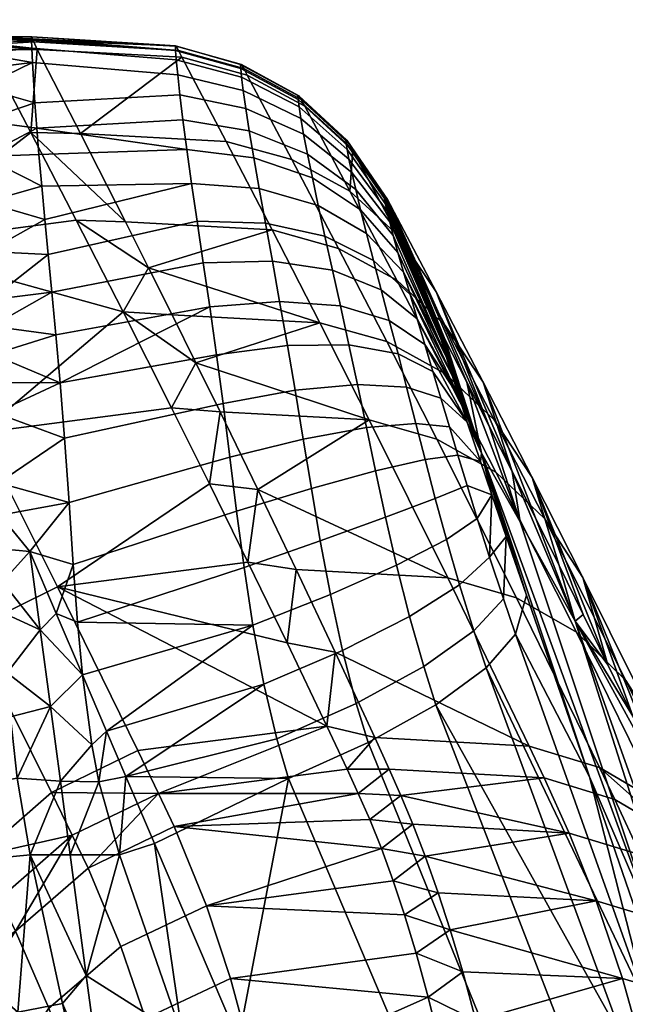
# Model space of a CAD drawing. Header units: millimetres. Extents: x -339 to 339, y -344 to 316.
# Tile 123 of 124: x 239 to 262, y 194 to 232. Entities that reach past the tile are written whole.
import ezdxf

# ---------------------------------------------------------------- set-up
doc = ezdxf.new("R2010")
doc.units = ezdxf.units.MM
doc.header["$MEASUREMENT"] = 0
for name, color, linetype in [('kolecka', 250, 'Continuous'), ('podrucky', 253, 'Continuous'), ('podrucky doplnky', 211, 'Continuous')]:
    doc.layers.add(name, color=color, linetype=linetype)

msp = doc.modelspace()

# ---------------------------------------------------------------- meshes
at = {"layer": 'kolecka'}
mesh = msp.add_polyface(dxfattribs=at)
corners = [(324.849, -53.476, 24.588), (324.849, -52.976, 30.046), (335.849, -52.976, 30.046), (335.849, -53.097, 27.351), (324.849, -53.476, 35.505), (335.849, -53.097, 32.742), (324.849, -55.082, 19.004), (335.849, -53.476, 24.588), (335.849, -54.134, 21.792), (324.849, -55.082, 41.089), (335.849, -54.134, 38.301), (335.849, -53.476, 35.505), (335.849, -55.082, 41.089), (337.971, -53.853, 30.047), (337.971, -54.371, 24.59), (336.953, -53.715, 24.465), (336.953, -53.185, 30.047), (338.639, -54.87, 30.047), (338.639, -55.37, 24.781), (337.971, -54.415, 35.728), (336.953, -53.76, 35.858), (336.953, -55.277, 19.081), (336.953, -55.453, 41.447), (302.849, -53.476, 24.588), (291.849, -53.476, 24.588), (291.849, -53.097, 27.351), (302.849, -52.976, 30.046), (291.849, -52.976, 30.046), (291.849, -53.097, 32.742), (302.849, -53.476, 35.505), (302.849, -55.082, 19.004), (291.849, -54.134, 21.792), (291.849, -53.476, 35.505), (291.849, -54.134, 38.301), (302.849, -55.082, 41.089), (289.728, -53.853, 30.047), (290.744, -53.185, 30.047), (290.744, -53.715, 24.465), (289.728, -54.371, 24.59), (289.059, -54.87, 30.047), (289.059, -55.37, 24.781), (289.728, -54.415, 35.728), (290.744, -53.76, 35.858), (290.744, -55.277, 19.081), (290.744, -55.453, 41.447), (218.09, 257.37, 35.503), (218.09, 258.899, 40.766), (217.073, 258.278, 41.012), (217.073, 256.714, 35.628), (218.758, 258.369, 35.312), (218.758, 259.844, 40.392), (218.09, 256.853, 30.046), (217.073, 256.185, 30.046), (218.758, 257.87, 30.046), (218.09, 257.415, 24.365), (217.073, 256.76, 24.235), (218.758, 258.412, 24.564), (218.09, 259.07, 18.902), (217.073, 258.453, 18.646), (215.969, 256.097, 27.351)]
mesh.append_faces([[corners[k] for k in face] for face in [(0, 1, 2, 3), (1, 4, 5, 2), (6, 0, 7, 8), (4, 9, 10, 11), (0, 3, 7, 7), (4, 11, 5, 5), (9, 12, 10, 10), (13, 14, 15, 16), (17, 18, 14, 13), (19, 13, 16, 20), (15, 8, 7, 7), (16, 15, 7, 3), (2, 16, 3, 3), (11, 20, 5, 5), (10, 20, 11, 11), (5, 16, 2, 2), (21, 8, 15, 15), (5, 20, 16, 16), (22, 20, 10, 10), (23, 24, 25, 26), (26, 27, 28, 29), (30, 31, 24, 23), (29, 32, 33, 34), (29, 28, 32, 32), (27, 26, 25, 25), (35, 36, 37, 38), (39, 35, 38, 40), (41, 42, 36, 35), (37, 24, 31, 31), (36, 25, 24, 37), (27, 25, 36, 36), (32, 28, 42, 42), (33, 32, 42, 42), (28, 27, 36, 36), (43, 37, 31, 31), (28, 36, 42, 42), (44, 33, 42, 42), (45, 46, 47, 48), (49, 50, 46, 45), (51, 45, 48, 52), (53, 49, 45, 51), (54, 51, 52, 55), (56, 53, 51, 54), (57, 54, 55, 58), (59, 55, 52, 52)]])
at = {"layer": 'podrucky'}
mesh = msp.add_polyface(dxfattribs=at)
corners = [(236.979, 230.518, 693.461), (229.287, 229.543, 693.345), (229.32, 228.754, 695.207), (236.995, 229.771, 695.279), (229.394, 227.365, 697.667), (229.274, 230.62, 689.041), (236.972, 231.554, 689.278), (236.983, 231.742, 687.433), (229.293, 230.802, 687.144), (229.325, 230.838, 685.483), (237.003, 231.791, 685.812), (237.078, 231.647, 682.893), (229.423, 230.663, 682.514), (229.361, 230.793, 684.172), (237.029, 231.76, 684.527), (237.16, 231.454, 681.109), (229.515, 230.457, 680.713), (229.604, 230.276, 679.313), (237.246, 231.276, 679.713), (239.223, 231.276, 679.713), (239.087, 231.581, 682.225), (244.806, 231.241, 682.409), (244.939, 230.969, 680.142), (239.012, 231.78, 685.098), (244.725, 231.409, 684.629), (239.045, 231.697, 683.49), (244.693, 231.42, 686.784), (238.998, 231.78, 686.62), (238.997, 231.64, 688.6), (239.011, 231.329, 690.568), (244.724, 230.865, 691.022), (244.695, 231.235, 688.998), (244.78, 230.278, 693.056), (239.039, 230.764, 692.731), (239.136, 229.173, 696.468), (244.866, 229.485, 695.022), (239.21, 228.174, 698.14), (244.985, 228.5, 696.904), (240.937, 227.956, 654.938), (238.976, 227.99, 655.187), (233.16, 223.535, 630.263), (236.971, 231.118, 691.488), (237.034, 228.456, 697.7)]
mesh.append_faces([[corners[k] for k in face] for face in [(0, 1, 2, 3), (2, 4, 3, 3), (5, 6, 7, 8), (9, 8, 7, 7), (9, 7, 10, 10), (11, 12, 13, 14), (10, 14, 9, 9), (11, 15, 16, 16), (17, 15, 18, 18), (17, 16, 15, 15), (19, 20, 21, 22), (23, 24, 25, 25), (26, 23, 27, 27), (25, 21, 20, 20), (26, 27, 28, 28), (26, 24, 23, 23), (29, 30, 31, 28), (32, 33, 34, 35), (3, 34, 33, 33), (33, 32, 30, 29), (36, 37, 35, 34), (19, 22, 38, 38), (39, 40, 18, 18), (40, 17, 18, 18), (19, 38, 39, 39), (39, 18, 19, 19), (20, 11, 25, 25), (25, 11, 14, 14), (14, 23, 25, 25), (15, 19, 18, 18), (11, 20, 15, 15), (19, 15, 20, 20), (27, 23, 10, 10), (14, 10, 23, 23), (28, 27, 7, 7), (10, 7, 27, 27), (29, 28, 6, 6), (7, 6, 28, 28), (41, 33, 29, 29), (0, 33, 41, 41), (6, 41, 29, 29), (42, 34, 3, 3), (34, 42, 36, 36), (3, 33, 0, 0)]])
mesh = msp.add_polyface(dxfattribs=at)
corners = [(247.304, 230.681, 684.771), (247.389, 230.523, 682.644), (244.806, 231.241, 682.409), (244.725, 231.409, 684.629), (249.573, 229.444, 684.926), (249.661, 229.295, 682.914), (247.268, 230.689, 686.793), (244.693, 231.42, 686.784), (249.534, 229.452, 686.78), (251.432, 227.701, 686.746), (251.471, 227.692, 685.091), (247.27, 230.519, 688.839), (244.695, 231.235, 688.998), (249.537, 229.3, 688.617), (251.434, 227.571, 688.333), (247.304, 230.186, 690.697), (244.724, 230.865, 691.022), (249.574, 229.008, 690.266), (251.472, 227.324, 689.732), (247.37, 229.66, 692.563), (244.78, 230.278, 693.056), (249.646, 228.549, 691.919), (251.546, 226.938, 691.128), (247.47, 228.949, 694.374), (244.866, 229.485, 695.022), (249.757, 227.927, 693.528), (247.607, 228.061, 696.116), (244.985, 228.5, 696.904), (249.908, 227.145, 695.085), (247.784, 226.998, 697.776), (245.141, 227.326, 698.685), (250.101, 226.204, 696.577), (247.998, 225.778, 699.354), (245.329, 225.985, 700.369), (250.333, 225.118, 698.002), (248.246, 224.41, 700.816), (245.549, 224.487, 701.922), (250.601, 223.898, 699.326), (248.52, 222.912, 702.146), (245.791, 222.849, 703.326), (250.898, 222.561, 700.532), (248.809, 221.321, 703.332), (246.045, 221.111, 704.572), (251.212, 221.144, 701.609), (239.045, 231.697, 683.49), (249.8, 229.032, 680.726), (247.525, 230.256, 680.411), (244.939, 230.969, 680.142), (238.997, 231.64, 688.6), (239.21, 228.174, 698.14), (239.664, 223.17, 703.627), (239.807, 221.682, 704.725), (239.964, 219.996, 705.784), (251.131, 223.417, 630.962), (248.508, 224.152, 630.663), (246.689, 227.647, 655.388), (249.292, 226.925, 655.672), (240.937, 227.956, 654.938), (251.58, 225.684, 656.005), (242.717, 224.462, 630.192), (243.63, 222.65, 617.83), (250.394, 220.482, 605.967), (244.558, 220.796, 605.475), (242.626, 220.909, 606.22)]
mesh.append_faces([[corners[k] for k in face] for face in [(0, 1, 2, 3), (4, 5, 1, 0), (6, 0, 3, 7), (8, 4, 0, 6), (9, 10, 4, 8), (11, 6, 7, 12), (13, 8, 6, 11), (14, 9, 8, 13), (15, 11, 12, 16), (17, 13, 11, 15), (18, 14, 13, 17), (19, 15, 16, 20), (21, 17, 15, 19), (22, 18, 17, 21), (23, 19, 20, 24), (25, 21, 19, 23), (26, 23, 24, 27), (28, 25, 23, 26), (29, 26, 27, 30), (31, 28, 26, 29), (32, 29, 30, 33), (34, 31, 29, 32), (35, 32, 33, 36), (37, 34, 32, 35), (38, 35, 36, 39), (40, 37, 35, 38), (41, 38, 39, 42), (43, 40, 38, 41), (44, 3, 2, 2), (1, 5, 45, 46), (1, 46, 47, 2), (7, 48, 12, 12), (49, 30, 27, 27), (50, 51, 39, 36), (51, 52, 42, 39), (53, 54, 55, 56), (55, 57, 47, 47), (46, 56, 55, 47), (56, 46, 45, 58), (54, 59, 57, 55), (54, 60, 59, 59), (60, 54, 61, 61), (61, 62, 60, 60), (60, 62, 63, 63)]])
mesh = msp.add_polyface(dxfattribs=at)
corners = [(230.527, 212.646, 707.639), (237.701, 214.153, 708.11), (237.583, 216.913, 707.248), (230.31, 215.42, 706.924), (237.527, 218.115, 706.743), (230.213, 216.64, 706.478), (237.365, 221.379, 704.935), (229.941, 219.982, 704.801), (230.029, 218.912, 705.415), (237.418, 220.338, 705.586), (230.121, 217.771, 705.988), (237.473, 219.224, 706.204), (229.782, 221.961, 703.451), (237.266, 223.293, 703.527), (237.169, 225.245, 701.757), (237.087, 227.054, 699.699), (229.488, 225.888, 699.677), (229.625, 223.993, 701.721), (237.034, 228.456, 697.7), (229.394, 227.365, 697.667), (236.995, 229.771, 695.279), (239.295, 227.133, 699.589), (239.407, 225.875, 701.089), (245.329, 225.985, 700.369), (245.141, 227.326, 698.685), (239.53, 224.561, 702.425), (239.21, 228.174, 698.14), (245.549, 224.487, 701.922), (239.664, 223.17, 703.627), (246.045, 221.111, 704.572), (239.964, 219.996, 705.784), (240.131, 218.099, 706.753), (229.674, 221.781, 630.255), (233.16, 223.535, 630.263), (236.975, 216.123, 581.333), (233.508, 214.397, 581.33), (244.541, 217.115, 581.781), (246.033, 214.118, 563.232), (240.032, 210.043, 544.241), (242.626, 220.909, 606.22), (240.77, 224.534, 630.689), (238.976, 227.99, 655.187), (242.717, 224.462, 630.192), (243.63, 222.65, 617.83), (240.937, 227.956, 654.938), (240.306, 215.912, 707.608), (240.488, 213.375, 708.278), (239.807, 221.682, 704.725)]
mesh.append_faces([[corners[k] for k in face] for face in [(0, 1, 2, 3), (3, 2, 4, 5), (6, 7, 8, 9), (10, 11, 9, 8), (12, 7, 6, 6), (11, 10, 5, 4), (13, 12, 6, 6), (14, 15, 16, 17), (15, 18, 19, 16), (18, 20, 19, 19), (17, 12, 13, 14), (21, 22, 23, 24), (25, 23, 22, 22), (21, 24, 26, 26), (27, 23, 25, 28), (29, 30, 31, 31), (32, 33, 34, 35), (34, 36, 37, 38), (34, 39, 36, 36), (33, 40, 39, 39), (33, 39, 34, 34), (33, 41, 40, 40), (42, 43, 40, 40), (40, 43, 39, 39), (40, 41, 42, 42), (44, 42, 41, 41), (45, 1, 46, 46), (2, 45, 31, 31), (30, 11, 31, 31), (1, 45, 2, 2), (4, 31, 11, 11), (2, 31, 4, 4), (15, 26, 18, 18), (22, 21, 15, 15), (26, 15, 21, 21), (14, 22, 15, 15), (13, 25, 14, 14), (25, 22, 14, 14), (6, 28, 13, 13), (25, 13, 28, 28), (28, 6, 47, 47), (9, 47, 6, 6), (11, 30, 9, 9), (47, 9, 30, 30)]])
mesh = msp.add_polyface(dxfattribs=at)
corners = [(251.471, 227.692, 685.091), (251.56, 227.55, 683.218), (249.661, 229.295, 682.914), (249.573, 229.444, 684.926), (252.985, 225.485, 685.263), (253.072, 225.349, 683.548), (252.947, 225.495, 686.692), (251.432, 227.701, 686.746), (252.949, 225.39, 687.994), (251.434, 227.571, 688.333), (252.984, 225.192, 689.109), (251.472, 227.324, 689.732), (253.053, 224.885, 690.212), (251.546, 226.938, 691.128), (251.66, 226.413, 692.492), (249.646, 228.549, 691.919), (249.757, 227.927, 693.528), (253.158, 224.464, 691.296), (251.814, 225.747, 693.821), (249.908, 227.145, 695.085), (253.302, 223.922, 692.364), (252.011, 224.938, 695.104), (250.101, 226.204, 696.577), (253.486, 223.255, 693.405), (252.247, 224, 696.333), (250.333, 225.118, 698.002), (253.708, 222.475, 694.41), (252.52, 222.943, 697.479), (250.601, 223.898, 699.326), (253.964, 221.594, 695.347), (252.822, 221.786, 698.521), (250.898, 222.561, 700.532), (254.247, 220.631, 696.195), (253.142, 220.565, 699.445), (251.212, 221.144, 701.609), (254.547, 219.623, 696.939), (251.7, 227.291, 681.082), (253.21, 225.093, 681.472), (255.196, 220.091, 684.383), (255.335, 219.826, 682.304), (255.118, 220.212, 685.938), (249.8, 229.032, 680.726), (255.102, 220.179, 687.078), (255.183, 219.848, 688.373), (255.395, 219.139, 689.562), (255.628, 218.395, 690.379), (253.435, 222.159, 631.314), (251.131, 223.417, 630.962), (249.292, 226.925, 655.672), (251.58, 225.684, 656.005), (255.35, 220.374, 631.713), (253.488, 223.922, 656.383), (256.856, 218.128, 632.149), (254.996, 221.702, 656.795), (253.04, 219.735, 606.282), (250.394, 220.482, 605.967), (248.508, 224.152, 630.663), (255.361, 218.454, 606.653), (256.205, 218.132, 669.985), (257.092, 216.392, 657.675)]
mesh.append_faces([[corners[k] for k in face] for face in [(0, 1, 2, 3), (4, 5, 1, 0), (6, 4, 0, 7), (8, 6, 7, 9), (10, 8, 9, 11), (12, 10, 11, 13), (14, 13, 15, 16), (17, 12, 13, 14), (18, 14, 16, 19), (20, 17, 14, 18), (21, 18, 19, 22), (23, 20, 18, 21), (24, 21, 22, 25), (26, 23, 21, 24), (27, 24, 25, 28), (29, 26, 24, 27), (30, 27, 28, 31), (32, 29, 27, 30), (33, 30, 31, 34), (35, 32, 30, 33), (36, 1, 5, 37), (37, 5, 38, 39), (5, 4, 40, 38), (2, 1, 36, 41), (6, 42, 40, 40), (6, 40, 4, 4), (10, 42, 8, 8), (17, 43, 12, 12), (12, 43, 42, 10), (44, 20, 23, 23), (43, 17, 20, 44), (26, 44, 23, 23), (29, 45, 26, 26), (6, 8, 42, 42), (46, 47, 48, 49), (50, 46, 49, 51), (52, 50, 51, 53), (54, 55, 56, 47), (57, 54, 47, 46), (36, 49, 41, 41), (37, 53, 51, 36), (49, 36, 51, 51), (58, 59, 37, 37), (37, 59, 53, 53)]])
mesh = msp.add_polyface(dxfattribs=at)
corners = [(256.214, 214.053, 698.956), (255.851, 215.253, 698.797), (254.561, 215.069, 701.86), (254.96, 213.54, 702.087), (256.62, 212.741, 698.97), (255.4, 211.916, 702.137), (257.108, 211.22, 698.804), (255.918, 210.125, 701.979), (256.225, 216.553, 691.62), (254.547, 219.623, 696.939), (254.867, 218.55, 697.589), (255.182, 217.495, 698.099), (256.744, 214.999, 692.032), (255.518, 216.368, 698.513), (257.195, 213.676, 691.964), (255.902, 217.54, 691.064), (255.628, 218.395, 690.379), (253.964, 221.594, 695.347), (257.759, 212.039, 691.61), (256.785, 215.33, 685.032), (258.564, 209.716, 690.942), (255.395, 219.139, 689.562), (258.314, 212.607, 658.279), (256.205, 218.132, 669.985), (257.997, 214.604, 645.372), (260.487, 208.694, 622.609), (258.919, 212.768, 633.077), (255.183, 219.848, 688.373), (255.102, 220.179, 687.078), (255.335, 219.826, 682.304), (255.196, 220.091, 684.383), (255.118, 220.212, 685.938), (257.092, 216.392, 657.675), (257.285, 216.642, 607.075), (255.361, 218.454, 606.653), (253.435, 222.159, 631.314), (255.35, 220.374, 631.713), (258.788, 214.367, 607.535), (256.856, 218.128, 632.149), (257.356, 214.569, 582.023), (255.015, 215.875, 581.632), (253.04, 219.735, 606.282), (259.29, 212.725, 582.468), (260.789, 210.416, 582.953), (258.169, 209.603, 543.846), (255.451, 210.397, 543.49), (252.344, 216.639, 581.301), (260.547, 208.248, 544.27), (253.21, 225.093, 681.472), (254.996, 221.702, 656.795), (259.857, 210.883, 620.79), (261.781, 206.967, 596.242)]
mesh.append_faces([[corners[k] for k in face] for face in [(0, 1, 2, 3), (4, 0, 3, 5), (6, 4, 5, 7), (8, 9, 10, 10), (11, 8, 10, 10), (1, 12, 13, 13), (8, 11, 13, 12), (0, 14, 12, 1), (9, 8, 15, 15), (14, 0, 4, 4), (16, 17, 15, 15), (6, 14, 4, 4), (6, 18, 14, 14), (19, 14, 18, 18), (19, 18, 20, 20), (14, 19, 12, 12), (8, 12, 19, 19), (8, 19, 15, 15), (16, 15, 19, 19), (16, 19, 21, 21), (22, 23, 19, 19), (24, 25, 26, 26), (24, 22, 25, 25), (27, 19, 28, 28), (27, 21, 19, 19), (19, 23, 29, 29), (29, 30, 19, 19), (19, 31, 28, 28), (30, 31, 19, 19), (23, 22, 32, 32), (32, 22, 24, 24), (33, 34, 35, 36), (37, 33, 36, 38), (39, 40, 41, 34), (42, 39, 34, 33), (43, 42, 33, 37), (44, 45, 46, 40), (47, 44, 40, 39), (48, 29, 23, 23), (49, 32, 24, 24), (38, 49, 24, 24), (38, 26, 50, 37), (38, 24, 26, 26), (51, 43, 37, 37)]])
mesh = msp.add_polyface(dxfattribs=at)
corners = [(249.117, 219.582, 704.394), (248.809, 221.321, 703.332), (246.045, 221.111, 704.572), (246.313, 219.21, 705.68), (251.55, 219.601, 702.572), (251.212, 221.144, 701.609), (253.487, 219.247, 700.267), (253.142, 220.565, 699.445), (254.867, 218.55, 697.589), (254.547, 219.623, 696.939), (249.421, 217.819, 705.253), (246.571, 217.282, 706.566), (251.884, 218.043, 703.352), (253.828, 217.93, 700.925), (255.182, 217.495, 698.099), (249.744, 215.88, 705.968), (246.843, 215.163, 707.289), (252.244, 216.337, 704.004), (254.195, 216.499, 701.472), (255.518, 216.368, 698.513), (250.065, 213.928, 706.473), (247.11, 213.036, 707.782), (252.603, 214.622, 704.471), (254.561, 215.069, 701.86), (255.851, 215.253, 698.797), (250.416, 211.863, 706.762), (247.404, 210.802, 708.037), (252.994, 212.797, 704.747), (254.96, 213.54, 702.087), (253.428, 210.895, 704.817), (250.813, 209.74, 706.824), (255.4, 211.916, 702.137), (255.395, 219.139, 689.562), (253.708, 222.475, 694.41), (255.628, 218.395, 690.379), (240.652, 210.921, 708.632), (240.488, 213.375, 708.278), (240.131, 218.099, 706.753), (240.306, 215.912, 707.608), (254.247, 220.631, 696.195), (255.902, 217.54, 691.064), (253.964, 221.594, 695.347), (255.015, 215.875, 581.632), (252.344, 216.639, 581.301), (250.394, 220.482, 605.967), (253.04, 219.735, 606.282), (244.558, 220.796, 605.475), (245.5, 218.898, 593.128), (246.456, 216.957, 580.788), (255.451, 210.397, 543.49), (249.467, 210.727, 542.947), (247.948, 213.893, 561.858), (246.033, 214.118, 563.232), (247.555, 211.025, 544.701), (240.032, 210.043, 544.241), (244.541, 217.115, 581.781), (242.626, 220.909, 606.22)]
mesh.append_faces([[corners[k] for k in face] for face in [(0, 1, 2, 3), (4, 5, 1, 0), (6, 7, 5, 4), (8, 9, 7, 6), (10, 0, 3, 11), (12, 4, 0, 10), (13, 6, 4, 12), (14, 8, 6, 13), (15, 10, 11, 16), (17, 12, 10, 15), (18, 13, 12, 17), (19, 14, 13, 18), (20, 15, 16, 21), (22, 17, 15, 20), (23, 18, 17, 22), (24, 19, 18, 23), (25, 20, 21, 26), (27, 22, 20, 25), (28, 23, 22, 27), (29, 27, 25, 30), (31, 28, 27, 29), (32, 33, 34, 34), (35, 21, 16, 36), (2, 37, 3, 3), (3, 37, 38, 11), (11, 38, 36, 16), (39, 40, 41, 41), (9, 40, 39, 39), (42, 43, 44, 45), (46, 44, 47, 47), (43, 48, 47, 47), (49, 50, 51, 51), (43, 51, 48, 48), (49, 51, 43, 43), (47, 44, 43, 43), (52, 53, 54, 54), (51, 50, 53, 53), (52, 51, 53, 53), (55, 48, 52, 52), (51, 52, 48, 48), (47, 48, 55, 55), (56, 46, 47, 47), (55, 56, 47, 47)]])
mesh = msp.add_polyface(dxfattribs=at)
corners = [(227.722, 206.938, 706.53), (228.171, 203.204, 705.945), (231.312, 203.617, 707.367), (230.924, 207.583, 707.938), (224.997, 206.395, 704.333), (225.487, 203.019, 703.789), (222.953, 205.996, 701.473), (223.451, 203.082, 701.011), (227.604, 208.059, 706.59), (230.826, 208.781, 707.985), (224.865, 207.395, 704.391), (222.819, 206.838, 701.52), (227.481, 209.26, 706.573), (230.726, 210.062, 707.948), (224.727, 208.465, 704.382), (222.679, 207.734, 701.51), (227.357, 210.491, 706.484), (230.625, 211.373, 707.834), (224.588, 209.562, 704.309), (222.538, 208.652, 701.445), (227.238, 211.689, 706.317), (230.527, 212.646, 707.639), (224.454, 210.631, 704.165), (226.976, 214.312, 705.677), (230.31, 215.42, 706.924), (224.162, 212.982, 703.601), (238.171, 204.902, 708.309), (238.041, 206.643, 708.564), (237.857, 210.238, 708.677), (237.912, 209.007, 708.697), (237.804, 211.544, 708.567), (237.701, 214.153, 708.11), (237.752, 212.873, 708.377), (236.586, 208.345, 544.242), (240.032, 210.043, 544.241), (243.208, 203.578, 507.229), (239.787, 201.919, 507.235), (233.508, 214.397, 581.33), (236.975, 216.123, 581.333), (230.605, 211.778, 581.514), (233.695, 205.769, 544.439), (228.531, 208.478, 581.873), (231.619, 202.514, 544.818), (224.688, 215.775, 630.75), (226.76, 219.122, 630.422), (223.623, 212.048, 631.209), (227.447, 204.792, 582.371), (225.944, 200.934, 607.957), (224.102, 204.46, 632.343), (239.342, 208.347, 708.686), (239.747, 205.317, 708.38), (238.929, 211.438, 708.58), (239.976, 208.988, 708.7), (240.652, 210.921, 708.632), (240.819, 208.649, 708.693), (240.488, 213.375, 708.278), (241.012, 206.566, 708.553)]
mesh.append_faces([[corners[k] for k in face] for face in [(0, 1, 2, 3), (4, 5, 1, 0), (6, 7, 5, 4), (8, 0, 3, 9), (10, 4, 0, 8), (11, 6, 4, 10), (12, 8, 9, 13), (14, 10, 8, 12), (15, 11, 10, 14), (16, 12, 13, 17), (18, 14, 12, 16), (19, 15, 14, 18), (20, 16, 17, 21), (22, 18, 16, 20), (23, 20, 21, 24), (25, 22, 20, 23), (26, 27, 2, 2), (28, 9, 3, 29), (27, 29, 3, 3), (9, 28, 30, 13), (2, 27, 3, 3), (31, 21, 17, 32), (13, 30, 32, 17), (33, 34, 35, 36), (37, 38, 34, 33), (39, 37, 33, 40), (41, 39, 40, 42), (43, 44, 39, 41), (45, 43, 41, 46), (47, 48, 45, 45), (47, 45, 46, 46), (49, 27, 50, 50), (51, 52, 53, 53), (54, 53, 52, 52), (53, 55, 51, 51), (54, 52, 56, 56), (29, 49, 28, 28), (27, 26, 50, 50), (28, 49, 51, 51), (27, 49, 29, 29), (32, 30, 51, 51), (28, 51, 30, 30), (55, 31, 32, 32), (51, 55, 32, 32)]])
mesh = msp.add_polyface(dxfattribs=at)
corners = [(257.759, 212.039, 691.61), (257.108, 211.22, 698.804), (257.657, 209.569, 698.459), (258.564, 209.716, 690.942), (258.133, 208.177, 698.085), (260.487, 208.694, 622.609), (258.314, 212.607, 658.279), (263.775, 196.257, 653.949), (265.321, 193.538, 618.905), (261.051, 202.539, 688.799), (256.785, 215.33, 685.032), (263.536, 195.363, 686.654), (258.919, 212.768, 633.077), (259.857, 210.883, 620.79), (260.811, 208.95, 608.512), (266.874, 190.764, 586.316), (263.843, 202.564, 571.848), (268.6, 187.642, 552.559), (264.306, 201.711, 565.173), (261.781, 206.967, 596.242), (262.766, 204.933, 583.981), (262.498, 206.343, 544.753), (260.547, 208.248, 544.27), (257.356, 214.569, 582.023), (259.29, 212.725, 582.468), (263.989, 203.969, 545.279), (260.789, 210.416, 582.953), (261.452, 202.904, 506.136), (258.673, 203.742, 505.753), (255.451, 210.397, 543.49), (258.169, 209.603, 543.846), (263.877, 201.483, 506.595), (265.849, 199.498, 507.119), (267.327, 197.039, 507.688), (258.788, 214.367, 607.535), (259.266, 202.493, 498.932), (262.057, 201.646, 499.32), (264.492, 200.21, 499.786), (265.877, 198.365, 546.386), (267.474, 194.889, 527.622), (266.469, 198.208, 500.318), (267.943, 195.73, 500.895), (263.071, 199.457, 487.956), (264.17, 196.781, 476.242), (261.324, 197.637, 475.746), (260.255, 200.316, 487.536), (265.525, 198.002, 488.466), (266.648, 195.32, 476.859), (254.563, 199.399, 481.04), (267.509, 195.976, 489.052), (263.404, 193.367, 693.311), (256.969, 206.849, 701.259), (254.987, 205.385, 703.929), (262.404, 192.119, 696.387)]
mesh.append_faces([[corners[k] for k in face] for face in [(0, 1, 2, 2), (3, 0, 2, 4), (5, 6, 7, 8), (9, 10, 3, 3), (11, 7, 9, 9), (9, 7, 10, 10), (12, 5, 13, 13), (5, 14, 13, 13), (10, 7, 6, 6), (5, 15, 16, 16), (16, 17, 18, 18), (5, 19, 14, 14), (19, 5, 20, 20), (16, 18, 20, 20), (16, 20, 5, 5), (21, 22, 23, 24), (25, 21, 24, 26), (27, 28, 29, 30), (31, 27, 30, 22), (32, 31, 22, 21), (33, 32, 21, 25), (34, 13, 14, 14), (19, 34, 14, 14), (35, 28, 27, 36), (37, 36, 27, 27), (31, 37, 27, 27), (26, 19, 20, 20), (18, 26, 20, 20), (26, 18, 38, 25), (39, 25, 38, 38), (33, 25, 39, 39), (32, 40, 37, 31), (40, 32, 33, 41), (42, 43, 44, 45), (46, 47, 43, 42), (45, 44, 48, 48), (35, 36, 42, 45), (37, 42, 36, 36), (42, 37, 46, 46), (49, 46, 37, 40), (9, 3, 4, 4), (4, 50, 9, 9), (51, 50, 4, 4), (52, 53, 51, 51)]])
mesh = msp.add_polyface(dxfattribs=at)
corners = [(250.813, 209.74, 706.824), (250.416, 211.863, 706.762), (247.404, 210.802, 708.037), (247.746, 208.53, 708.051), (251.293, 207.527, 706.641), (248.179, 206.2, 707.817), (253.94, 208.867, 704.658), (253.428, 210.895, 704.817), (255.918, 210.125, 701.979), (255.4, 211.916, 702.137), (251.837, 205.436, 706.266), (248.693, 204.039, 707.402), (254.505, 206.892, 704.303), (256.486, 208.303, 701.632), (257.657, 209.569, 698.459), (257.108, 211.22, 698.804), (247.11, 213.036, 707.782), (240.652, 210.921, 708.632), (240.819, 208.649, 708.693), (241.012, 206.566, 708.553), (241.962, 204.342, 708.206), (243.861, 199.898, 707.06), (249.157, 202.469, 707.006), (242.73, 202.547, 707.796), (252.312, 203.888, 705.886), (254.987, 205.385, 703.929), (256.969, 206.849, 701.259), (258.133, 208.177, 698.085), (253.132, 202.844, 498.356), (251.918, 201.878, 493.145), (251.474, 202.844, 498.356), (253.597, 201.795, 492.704), (252.369, 200.845, 487.828), (258.673, 203.742, 505.753), (251.007, 207.459, 524.055), (249.467, 210.727, 542.947), (255.451, 210.397, 543.49), (252.565, 204.089, 505.182), (259.266, 202.493, 498.932), (250.673, 204.544, 507.696), (244.027, 201.884, 497.889), (249.102, 207.833, 526.189), (240.032, 210.043, 544.241), (247.555, 211.025, 544.701), (243.208, 203.578, 507.229), (244.644, 200.568, 490.832), (260.255, 200.316, 487.536), (254.071, 200.662, 486.927)]
mesh.append_faces([[corners[k] for k in face] for face in [(0, 1, 2, 3), (4, 0, 3, 5), (6, 7, 0, 4), (8, 9, 7, 6), (10, 4, 5, 11), (12, 6, 4, 10), (13, 8, 6, 12), (14, 15, 8, 13), (16, 17, 18, 2), (2, 18, 3, 3), (3, 19, 20, 20), (21, 22, 23, 23), (5, 20, 23, 23), (3, 18, 19, 19), (20, 5, 3, 3), (24, 10, 11, 22), (24, 25, 12, 10), (11, 5, 23, 23), (22, 11, 23, 23), (13, 12, 25, 26), (13, 26, 27, 14), (28, 29, 30, 30), (29, 28, 31, 31), (31, 32, 29, 29), (33, 34, 35, 36), (37, 34, 33, 33), (33, 38, 28, 37), (39, 30, 40, 40), (41, 39, 42, 42), (43, 41, 42, 42), (40, 44, 39, 39), (42, 39, 44, 44), (40, 30, 29, 29), (29, 45, 40, 40), (45, 29, 32, 32), (46, 47, 31, 31), (38, 46, 31, 31), (38, 31, 28, 28), (30, 37, 28, 28), (39, 37, 30, 30), (34, 39, 41, 41), (37, 39, 34, 34), (35, 34, 41, 41), (41, 43, 35, 35)]])
mesh = msp.add_polyface(dxfattribs=at)
corners = [(258.134, 185.883, 444.26), (256.103, 187.419, 447.031), (257.612, 188.435, 448.991), (265.321, 193.538, 618.905), (263.775, 196.257, 653.949), (269.226, 179.927, 649.617), (270.143, 178.408, 615.198), (266.891, 185.674, 683.757), (263.536, 195.363, 686.654), (266.874, 190.764, 586.316), (260.487, 208.694, 622.609), (268.6, 187.642, 552.559), (263.843, 202.564, 571.848), (267.474, 194.889, 527.622), (270.522, 184.127, 517.479), (265.877, 198.365, 546.386), (264.306, 201.711, 565.173), (269.094, 191.278, 508.88), (269.685, 189.937, 502.103), (267.327, 197.039, 507.688), (267.943, 195.73, 500.895), (266.408, 189.723, 455.359), (267.551, 185.057, 446.024), (264.597, 185.8, 445.192), (263.492, 190.525, 454.646), (268.938, 188.315, 456.294), (270.109, 183.718, 447.145), (265.236, 193.725, 465.819), (262.357, 194.565, 465.225), (267.738, 192.277, 466.576), (269.74, 190.252, 467.473), (270.95, 186.334, 457.419), (271.186, 187.755, 468.467), (272.38, 183.888, 458.679), (264.17, 196.781, 476.242), (261.324, 197.637, 475.746), (266.648, 195.32, 476.859), (268.641, 193.283, 477.578), (270.099, 190.77, 478.368), (267.509, 195.976, 489.052), (265.525, 198.002, 488.466), (268.977, 193.473, 489.69), (257.105, 190.705, 453.782), (256.564, 192.909, 459.114), (256.046, 194.827, 464.452), (255.55, 196.497, 469.775), (271.712, 184.925, 480.034), (266.469, 198.208, 500.318), (270.664, 187.636, 491.027), (271.176, 186.354, 485.515), (263.404, 193.367, 693.311), (270.245, 175.984, 680.859), (261.051, 202.539, 688.799), (262.404, 192.119, 696.387), (254.987, 205.385, 703.929), (260.651, 190.734, 699.041), (256.969, 206.849, 701.259)]
mesh.append_faces([[corners[k] for k in face] for face in [(0, 1, 2, 2), (3, 4, 5, 6), (7, 4, 8, 8), (7, 5, 4, 4), (9, 10, 3, 3), (11, 12, 9, 9), (13, 11, 14, 14), (15, 11, 13, 13), (15, 16, 11, 11), (17, 14, 18, 18), (14, 17, 13, 13), (13, 17, 19, 19), (17, 18, 20, 19), (21, 22, 23, 24), (25, 26, 22, 21), (27, 21, 24, 28), (29, 25, 21, 27), (30, 31, 25, 29), (32, 33, 31, 30), (34, 27, 28, 35), (36, 29, 27, 34), (37, 30, 29, 36), (38, 32, 30, 37), (39, 37, 36, 40), (41, 38, 37, 39), (24, 23, 0, 2), (24, 42, 43, 43), (28, 44, 45, 45), (28, 43, 44, 44), (28, 24, 43, 43), (28, 45, 35, 35), (2, 42, 24, 24), (38, 46, 32, 32), (47, 20, 41, 39), (48, 49, 41, 41), (38, 49, 46, 46), (20, 48, 41, 41), (48, 20, 18, 18), (49, 38, 41, 41), (7, 8, 50, 50), (51, 7, 50, 50), (8, 52, 50, 50), (53, 54, 55, 55), (56, 53, 50, 50)]])
mesh = msp.add_polyface(dxfattribs=at)
corners = [(241.653, 186.986, 703.283), (241.805, 189.925, 704.144), (240.225, 193.584, 705.217), (242.442, 185.157, 702.747), (241.168, 194.69, 705.541), (238.954, 199.453, 706.937), (240.531, 199.453, 706.938), (238.433, 202.49, 707.787), (238.171, 204.902, 708.309), (231.312, 203.617, 707.367), (231.627, 201.282, 706.782), (232.073, 198.779, 706.051), (233.695, 205.769, 544.439), (236.586, 208.345, 544.242), (239.787, 201.919, 507.235), (236.912, 199.397, 507.443), (231.619, 202.514, 544.818), (234.834, 196.202, 507.842), (244.027, 201.884, 497.889), (240.614, 200.237, 497.896), (243.208, 203.578, 507.229), (237.743, 197.73, 498.107), (235.665, 194.554, 498.51), (234.529, 190.979, 499.068), (233.904, 185.195, 509.75), (233.706, 192.612, 508.393), (240.669, 190.612, 466.906), (239.684, 193.399, 476.867), (242.536, 195.837, 476.534), (243.507, 192.992, 466.445), (238.591, 187.598, 467.645), (237.606, 190.307, 477.435), (237.415, 184.2, 468.599), (236.446, 186.823, 478.188), (241.728, 186.983, 456.942), (244.55, 189.279, 456.313), (239.652, 184.085, 457.905), (241.238, 198.931, 490.847), (238.372, 196.44, 491.074), (236.294, 193.282, 491.499), (235.152, 189.726, 492.082), (234.694, 183.582, 500.438), (238.467, 193.238, 705.101), (233.45, 192.419, 704.189), (243.08, 180.387, 701.349), (239.747, 205.317, 708.38), (240.142, 202.36, 707.752)]
mesh.append_faces([[corners[k] for k in face] for face in [(0, 1, 2, 2), (1, 0, 3, 3), (2, 4, 5, 5), (4, 6, 5, 5), (1, 4, 2, 2), (7, 8, 9, 10), (5, 7, 10, 11), (12, 13, 14, 15), (16, 12, 15, 17), (14, 18, 19, 19), (18, 14, 20, 20), (19, 15, 14, 14), (21, 15, 19, 19), (22, 15, 21, 21), (23, 17, 22, 22), (24, 25, 23, 23), (22, 17, 15, 15), (17, 23, 25, 25), (26, 27, 28, 29), (30, 31, 27, 26), (32, 33, 31, 30), (34, 26, 29, 35), (36, 30, 26, 34), (19, 18, 37, 37), (37, 28, 27, 38), (19, 37, 38, 38), (21, 19, 38, 38), (22, 21, 38, 38), (39, 23, 22, 22), (27, 31, 39, 38), (39, 22, 38, 38), (33, 40, 39, 31), (23, 39, 40, 40), (41, 23, 40, 40), (42, 11, 43, 43), (5, 11, 42, 42), (44, 0, 42, 42), (42, 0, 2, 2), (42, 2, 5, 5), (44, 42, 43, 43), (45, 7, 46, 46), (5, 6, 46, 46), (45, 8, 7, 7), (5, 46, 7, 7)]])
mesh = msp.add_polyface(dxfattribs=at)
corners = [(256.584, 184.797, 442.414), (256.103, 187.419, 447.031), (258.134, 185.883, 444.26), (257.612, 188.435, 448.991), (255.63, 189.762, 451.721), (257.105, 190.705, 453.782), (255.168, 191.845, 456.451), (252.369, 200.845, 487.828), (253.597, 201.795, 492.704), (254.071, 200.662, 486.927), (252.829, 199.707, 482.414), (254.563, 199.399, 481.04), (253.302, 198.422, 476.917), (255.078, 197.953, 475.06), (253.747, 197.09, 471.845), (256.564, 192.909, 459.114), (254.68, 193.834, 461.594), (256.046, 194.827, 464.452), (254.206, 195.571, 466.732), (255.55, 196.497, 469.775), (243.507, 192.992, 466.445), (242.536, 195.837, 476.534), (245.919, 197.446, 476.457), (246.869, 194.572, 466.292), (244.55, 189.279, 456.313), (247.886, 190.815, 456.055), (245.571, 184.88, 447.082), (248.88, 186.359, 446.703), (242.767, 182.694, 447.901), (241.728, 186.983, 456.942), (244.644, 200.568, 490.832), (241.238, 198.931, 490.847), (244.027, 201.884, 497.889), (261.324, 197.637, 475.746), (260.255, 200.316, 487.536), (260.651, 190.734, 699.041), (254.987, 205.385, 703.929), (252.312, 203.888, 705.886), (258.236, 189.301, 701.081), (249.157, 202.469, 707.006), (255.332, 187.916, 702.376), (243.861, 199.898, 707.06), (247.178, 192.137, 704.771), (250.495, 184.378, 702.472)]
mesh.append_faces([[corners[k] for k in face] for face in [(0, 1, 2, 2), (3, 1, 4, 4), (4, 5, 3, 3), (6, 5, 4, 4), (7, 8, 9, 9), (10, 7, 9, 9), (11, 12, 10, 10), (13, 14, 12, 12), (15, 6, 16, 16), (16, 17, 15, 15), (15, 5, 6, 6), (18, 17, 16, 16), (9, 11, 10, 10), (14, 19, 18, 18), (13, 12, 11, 11), (19, 14, 13, 13), (19, 17, 18, 18), (20, 21, 22, 23), (24, 20, 23, 25), (26, 24, 25, 27), (28, 29, 24, 26), (30, 7, 10, 10), (12, 22, 10, 10), (22, 30, 10, 10), (14, 22, 12, 12), (22, 21, 31, 30), (31, 32, 30, 30), (23, 22, 14, 18), (23, 18, 16, 16), (25, 6, 4, 4), (25, 16, 6, 6), (27, 1, 0, 0), (27, 4, 1, 1), (25, 23, 16, 16), (25, 4, 27, 27), (33, 13, 11, 11), (34, 11, 9, 9), (33, 19, 13, 13), (35, 36, 37, 38), (38, 37, 39, 40), (41, 42, 39, 39), (40, 39, 42, 42), (42, 43, 40, 40)]])
at = {"layer": 'podrucky doplnky'}
mesh = msp.add_polyface(dxfattribs=at)
corners = [(239.342, 208.347, 708.686), (239.976, 208.988, 708.7), (238.929, 211.438, 708.58), (239.747, 205.317, 708.38), (241.012, 206.566, 708.553), (240.142, 202.36, 707.752), (241.388, 203.799, 708.093), (241.669, 202.345, 707.748), (242.475, 199.453, 706.938), (240.531, 199.453, 706.938), (244.964, 192.27, 704.832), (243.861, 199.898, 707.06), (247.178, 192.137, 704.771), (253.81, 176.62, 700.161), (259.735, 160.351, 695.369), (257.124, 168.867, 697.837), (244.099, 172.76, 699.112), (245.118, 165.133, 696.871), (245.906, 167.317, 697.517), (244.493, 173.852, 699.433), (243.08, 180.387, 701.349), (241.962, 204.342, 708.206), (242.73, 202.547, 707.796), (250.81, 175.379, 699.88), (252.489, 170.527, 698.457), (254.168, 165.675, 697.034), (249.131, 180.232, 701.303), (247.452, 185.085, 702.726), (242.442, 185.157, 702.747), (241.168, 194.69, 705.541), (241.805, 189.925, 704.144), (250.495, 184.378, 702.472)]
mesh.append_faces([[corners[k] for k in face] for face in [(0, 1, 2, 2), (0, 3, 4, 4), (3, 5, 6, 6), (1, 0, 4, 4), (6, 5, 7, 7), (4, 3, 6, 6), (8, 7, 9, 9), (7, 5, 9, 9), (10, 11, 8, 8), (12, 11, 10, 10), (13, 14, 15, 15), (16, 17, 18, 18), (16, 19, 20, 20), (19, 16, 18, 18), (7, 21, 6, 6), (4, 6, 21, 21), (22, 7, 8, 8), (8, 11, 22, 22), (21, 7, 22, 22), (23, 19, 24, 24), (25, 24, 18, 18), (23, 26, 19, 19), (24, 19, 18, 18), (27, 20, 26, 26), (19, 26, 20, 20), (27, 28, 20, 20), (8, 29, 10, 10), (27, 10, 30, 30), (8, 9, 29, 29), (30, 10, 29, 29), (30, 28, 27, 27), (14, 13, 25, 25), (27, 26, 31, 31), (27, 12, 10, 10), (12, 27, 31, 31), (13, 23, 24, 24), (26, 23, 13, 13), (13, 31, 26, 26), (25, 13, 24, 24)]])

doc.saveas('drawing.dxf')
